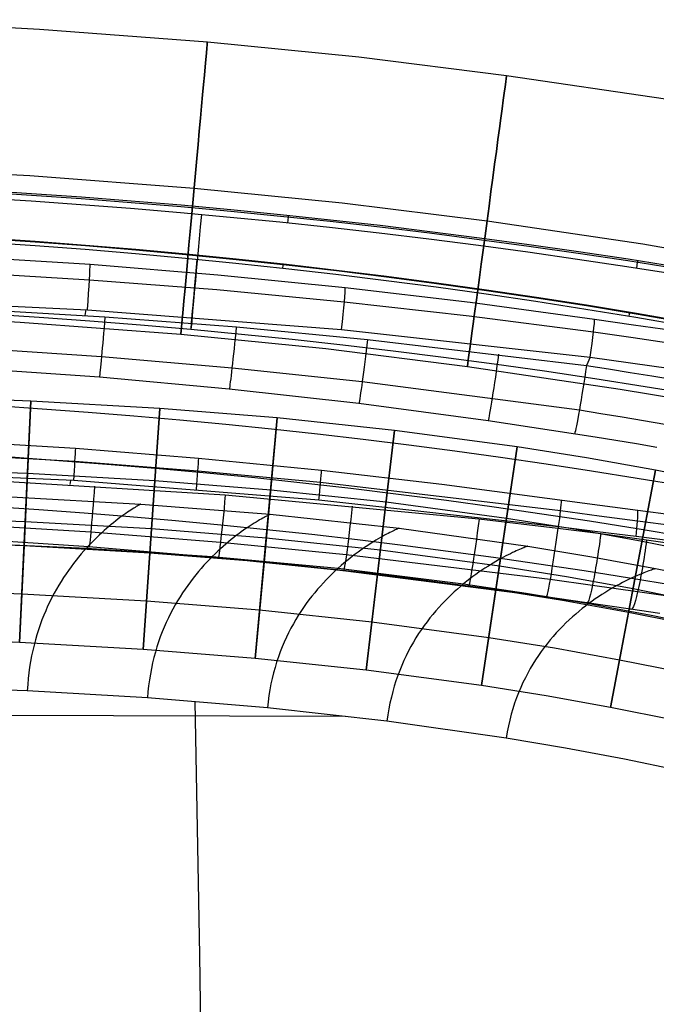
# Model space of a CAD drawing. Extents: x -310 to 431, y -269 to 264.
# Tile 38 of 64: x 51 to 117, y 128 to 230. Entities that reach past the tile are written whole.
import ezdxf

# ---------------------------------------------------------------- set-up
doc = ezdxf.new("R2010")
doc.units = 0
doc.layers.add('PREDEFINITO', color=7, linetype='CONTINUOUS')

msp = doc.modelspace()

# ---------------------------------------------------------------- linework, layer by layer
at = {"layer": 'PREDEFINITO'}
for p, q in [((35.65, 229.66, 684.48), (52.74, 228.68, 684.48)), ((52.74, 228.68, 684.48), (70.13, 227.37, 684.48)), ((70.13, 227.37, 684.48), (85.81, 225.81, 684.48)), ((85.81, 225.81, 684.48), (101.12, 223.88, 684.48)), ((101.12, 223.88, 684.48), (117.59, 221.46, 684.48)), ((35.01, 214.47, 699.68), (51.74, 213.51, 699.68)), ((35.01, 214.47, 669.28), (51.74, 213.51, 669.28)), ((51.74, 213.51, 699.68), (68.75, 212.23, 699.68)), ((51.74, 213.51, 669.28), (68.75, 212.23, 669.28)), ((68.75, 212.23, 699.68), (84.1, 210.71, 699.68)), ((68.75, 212.23, 669.28), (84.1, 210.71, 669.28)), ((84.1, 210.71, 699.68), (99.09, 208.82, 699.68)), ((84.1, 210.71, 669.28), (99.09, 208.82, 669.28)), ((99.09, 208.82, 699.68), (115.23, 206.44, 699.68)), ((99.09, 208.82, 669.28), (115.24, 206.44, 669.28)), ((115.23, 206.44, 699.68), (131.4, 203.69, 699.68)), ((115.24, 206.44, 669.28), (131.4, 203.69, 669.28)), ((57.98, 204.3, 748.64), (44.74, 205.14, 748.8)), ((71.21, 203.22, 748.44), (57.98, 204.3, 748.64)), ((44.68, 203.53, 751.81), (57.91, 202.73, 751.62)), ((84.41, 201.9, 748.18), (71.21, 203.22, 748.44)), ((57.91, 202.73, 751.62), (71.12, 201.71, 751.36)), ((97.33, 200.38, 747.88), (84.41, 201.9, 748.18)), ((31.33, 200.86, 753.19), (57.7, 199.63, 752.92)), ((71.12, 201.71, 751.36), (84.31, 200.45, 751.05)), ((84.31, 200.45, 751.05), (97.23, 199, 750.67)), ((110.22, 198.63, 747.52), (97.33, 200.38, 747.88)), ((34.37, 199.28, 684.48), (50.74, 198.35, 684.48)), ((45.88, 199.71, 753.09), (59.51, 198.9, 752.93)), ((57.55, 199.64, 752.92), (57.42, 199.04, 752.96)), ((57.7, 199.63, 752.92), (84.03, 197.57, 752.44)), ((59.51, 198.9, 752.93), (73.13, 197.84, 752.73)), ((97.23, 199, 750.67), (110.12, 197.33, 750.23)), ((50.74, 198.35, 684.48), (67.38, 197.09, 684.48)), ((73.13, 197.84, 752.73), (86.72, 196.55, 752.47)), ((114.26, 198.04, 747.32), (110.22, 198.63, 747.52)), ((118.28, 197.46, 746.99), (114.26, 198.04, 747.32)), ((67.38, 197.09, 684.48), (82.39, 195.61, 684.48)), ((84.03, 197.57, 752.44), (109.79, 194.72, 751.7)), ((110.12, 197.33, 750.23), (114.24, 196.74, 750.02)), ((86.72, 196.55, 752.47), (109.4, 193.84, 751.9)), ((114.24, 196.74, 750.02), (118.36, 196.14, 749.68)), ((45.63, 195.69, 751.71), (59.16, 194.78, 751.61)), ((59.16, 194.78, 751.61), (72.68, 193.62, 751.48)), ((82.39, 195.61, 684.48), (97.06, 193.75, 684.48)), ((109.79, 194.72, 751.7), (109.4, 193.84, 751.9)), ((109.79, 194.72, 751.7), (113.96, 194.14, 751.5)), ((97.06, 193.75, 684.48), (112.88, 191.42, 684.48)), ((109.4, 193.84, 751.9), (111.67, 193.5, 751.82)), ((113.96, 194.14, 751.5), (118.12, 193.55, 751.15)), ((58.94, 192.64, 747.85), (45.47, 193.59, 748)), ((72.68, 193.62, 751.48), (86.17, 192.2, 751.31)), ((111.67, 193.5, 751.82), (113.93, 193.14, 751.7)), ((113.93, 193.14, 751.7), (116.18, 192.77, 751.54)), ((116.18, 192.77, 751.54), (118.43, 192.39, 751.35)), ((72.39, 191.41, 747.66), (58.94, 192.64, 747.85)), ((86.17, 192.2, 751.31), (108.66, 189.25, 750.95)), ((51.84, 190.17, 393), (36.47, 190.72, 393)), ((51.84, 190.17, 440), (36.47, 190.72, 440)), ((51.84, 190.17, 416.5), (36.47, 190.72, 416.5)), ((85.81, 189.91, 747.42), (72.39, 191.41, 747.66)), ((112.88, 191.42, 684.48), (128.67, 188.74, 684.48)), ((50.68, 165.19, 393), (51.84, 190.17, 393)), ((51.84, 190.17, 440), (51.15, 175.18, 440)), ((65.2, 189.4, 393), (51.84, 190.17, 393)), ((65.2, 189.4, 440), (51.84, 190.17, 440)), ((65.2, 189.4, 416.5), (51.84, 190.17, 416.5)), ((51.84, 190.17, 393), (51.84, 190.17, 440)), ((99.2, 188.13, 747.14), (85.81, 189.91, 747.42)), ((63.49, 164.46, 393), (65.2, 189.4, 393)), ((65.2, 189.4, 440), (64.17, 174.43, 440)), ((77.37, 188.42, 393), (65.2, 189.4, 393)), ((77.37, 188.42, 440), (65.2, 189.4, 440)), ((77.37, 188.42, 416.5), (65.2, 189.4, 416.5)), ((65.2, 189.4, 393), (65.2, 189.4, 440)), ((108.66, 189.25, 750.95), (110.88, 188.9, 750.89)), ((110.88, 188.9, 750.89), (113.1, 188.54, 750.78)), ((75.08, 163.53, 393), (77.37, 188.42, 393)), ((77.37, 188.42, 440), (76, 173.48, 440)), ((89.52, 187.14, 393), (77.37, 188.42, 393)), ((89.52, 187.14, 440), (77.37, 188.42, 440)), ((89.52, 187.14, 416.5), (77.37, 188.42, 416.5)), ((77.37, 188.42, 393), (77.37, 188.42, 440)), ((110.31, 186.45, 746.86), (99.2, 188.13, 747.14)), ((113.1, 188.54, 750.78), (115.31, 188.17, 750.63)), ((115.31, 188.17, 750.63), (117.52, 187.79, 750.44)), ((86.58, 162.32, 393), (89.52, 187.14, 393)), ((89.52, 187.14, 440), (87.76, 172.25, 440)), ((102.23, 185.44, 393), (89.52, 187.14, 393)), ((102.23, 185.44, 440), (89.52, 187.14, 440)), ((102.23, 185.44, 416.5), (89.52, 187.14, 416.5)), ((89.52, 187.14, 393), (89.52, 187.14, 440)), ((43.71, 186.08, 628.21), (56.48, 185.28, 628.4)), ((112.44, 186.09, 746.75), (110.31, 186.45, 746.86)), ((114.57, 185.73, 746.6), (112.44, 186.09, 746.75)), ((116.69, 185.35, 746.41), (114.57, 185.73, 746.6)), ((56.41, 183.9, 626.84), (43.66, 184.66, 626.63)), ((56.48, 185.28, 628.4), (69.22, 184.26, 628.65)), ((98.53, 160.72, 393), (102.23, 185.44, 393)), ((102.23, 185.44, 440), (100.01, 170.61, 440)), ((109.4, 184.3, 393), (102.23, 185.44, 393)), ((109.4, 184.3, 440), (102.23, 185.44, 440)), ((109.4, 184.3, 416.5), (102.23, 185.44, 416.5)), ((102.23, 185.44, 393), (102.23, 185.44, 440)), ((69.14, 182.93, 627.12), (56.41, 183.9, 626.84)), ((69.22, 184.26, 628.65), (81.95, 183.01, 628.96)), ((116.55, 183.01, 393), (109.4, 184.3, 393)), ((116.55, 183.01, 440), (109.4, 184.3, 440)), ((116.55, 183.01, 416.5), (109.4, 184.3, 416.5)), ((56.28, 181.93, 626.19), (30.83, 183.13, 625.86)), ((51.49, 182.67, 440), (36.28, 183.22, 440)), ((64.69, 181.92, 440), (51.49, 182.67, 440)), ((81.85, 181.74, 627.46), (69.14, 182.93, 627.12)), ((81.95, 183.01, 628.96), (94.4, 181.58, 629.31)), ((111.89, 158.45, 393), (116.55, 183.01, 393)), ((116.55, 183.01, 440), (113.75, 168.28, 440)), ((123.67, 181.58, 393), (116.55, 183.01, 393)), ((123.67, 181.58, 440), (116.55, 183.01, 440)), ((123.67, 181.58, 416.5), (116.55, 183.01, 416.5)), ((116.55, 183.01, 393), (116.55, 183.01, 440)), ((71.98, 180.42, 626.48), (44.88, 182.1, 626)), ((55.96, 181.95, 626.18), (55.87, 181.52, 626.16)), ((81.68, 179.92, 626.76), (56.28, 181.93, 626.19)), ((76.69, 180.95, 440), (64.69, 181.92, 440)), ((106.71, 178.79, 628.33), (81.85, 181.74, 627.46)), ((94.4, 181.58, 629.31), (110.77, 179.38, 629.92)), ((88.64, 179.7, 440), (76.69, 180.95, 440)), ((49.8, 180.25, 440.43), (63.23, 179.51, 440.43)), ((63.1, 179.44, 442.89), (63.03, 179.4, 443.47)), ((63.16, 179.47, 442.29), (63.1, 179.44, 442.89)), ((63.2, 179.49, 441.68), (63.16, 179.47, 442.29)), ((63.22, 179.51, 441.06), (63.2, 179.49, 441.68)), ((63.23, 179.51, 440.43), (63.22, 179.51, 441.06)), ((63.23, 179.51, 440.43), (76.63, 178.45, 440.43)), ((98.26, 177.94, 627.24), (71.98, 180.42, 626.48)), ((106.51, 177.16, 627.58), (81.68, 179.92, 626.76)), ((101.12, 178.02, 440), (88.64, 179.7, 440)), ((61.48, 178.4, 449.09), (61.28, 178.26, 449.54)), ((61.68, 178.54, 448.64), (61.48, 178.4, 449.09)), ((61.86, 178.67, 448.17), (61.68, 178.54, 448.64)), ((62.03, 178.78, 447.69), (61.86, 178.67, 448.17)), ((62.2, 178.89, 447.21), (62.03, 178.78, 447.69)), ((62.35, 178.99, 446.71), (62.2, 178.89, 447.21)), ((62.5, 179.08, 446.2), (62.35, 178.99, 446.71)), ((62.63, 179.16, 445.68), (62.5, 179.08, 446.2)), ((62.75, 179.24, 445.14), (62.63, 179.16, 445.68)), ((62.86, 179.3, 444.6), (62.75, 179.24, 445.14)), ((62.95, 179.36, 444.04), (62.86, 179.3, 444.6)), ((63.03, 179.4, 443.47), (62.95, 179.36, 444.04)), ((76.56, 178.41, 442.3), (76.5, 178.38, 442.9)), ((76.6, 178.43, 441.69), (76.56, 178.41, 442.3)), ((76.62, 178.44, 441.07), (76.6, 178.43, 441.69)), ((76.63, 178.45, 440.43), (76.62, 178.44, 441.07)), ((76.63, 178.45, 440.43), (90, 177.01, 440.43)), ((110.7, 178.25, 628.54), (106.71, 178.79, 628.33)), ((110.77, 179.38, 629.92), (114.71, 178.86, 630.21)), ((114.71, 178.86, 630.21), (118.42, 178.39, 630.58)), ((51.26, 177.68, 393), (36.15, 178.22, 393)), ((58.05, 176.59, 628.15), (44.6, 177.42, 628.01)), ((64.34, 176.93, 393), (51.26, 177.68, 393)), ((60.17, 177.39, 451.6), (59.93, 177.19, 451.99)), ((60.4, 177.58, 451.21), (60.17, 177.39, 451.6)), ((60.63, 177.77, 450.81), (60.4, 177.58, 451.21)), ((60.86, 177.94, 450.39), (60.63, 177.77, 450.81)), ((61.07, 178.1, 449.97), (60.86, 177.94, 450.39)), ((61.28, 178.26, 449.54), (61.07, 178.1, 449.97)), ((74.78, 177.4, 449.12), (74.57, 177.26, 449.57)), ((74.98, 177.53, 448.67), (74.78, 177.4, 449.12)), ((75.18, 177.65, 448.2), (74.98, 177.53, 448.67)), ((75.37, 177.76, 447.72), (75.18, 177.65, 448.2)), ((75.54, 177.86, 447.24), (75.37, 177.76, 447.72)), ((75.7, 177.96, 446.73), (75.54, 177.86, 447.24)), ((75.86, 178.05, 446.22), (75.7, 177.96, 446.73)), ((76, 178.12, 445.7), (75.86, 178.05, 446.22)), ((76.12, 178.19, 445.16), (76, 178.12, 445.7)), ((76.24, 178.25, 444.62), (76.12, 178.19, 445.16)), ((76.34, 178.3, 444.06), (76.24, 178.25, 444.62)), ((76.43, 178.35, 443.48), (76.34, 178.3, 444.06)), ((76.5, 178.38, 442.9), (76.43, 178.35, 443.48)), ((106.43, 176.99, 627.54), (98.26, 177.94, 627.24)), ((108.15, 176.9, 440), (101.12, 178.02, 440)), ((114.68, 177.73, 628.84), (110.7, 178.25, 628.54)), ((118.44, 177.27, 629.22), (114.68, 177.73, 628.84)), ((71.48, 175.52, 628.33), (58.05, 176.59, 628.15)), ((59.18, 176.53, 453.08), (58.92, 176.29, 453.43)), ((59.43, 176.76, 452.73), (59.18, 176.53, 453.08)), ((59.68, 176.98, 452.36), (59.43, 176.76, 452.73)), ((59.93, 177.19, 451.99), (59.68, 176.98, 452.36)), ((76.23, 175.97, 393), (64.34, 176.93, 393)), ((73.38, 176.43, 451.64), (73.12, 176.24, 452.02)), ((73.63, 176.62, 451.25), (73.38, 176.43, 451.64)), ((73.88, 176.79, 450.84), (73.63, 176.62, 451.25)), ((74.11, 176.96, 450.43), (73.88, 176.79, 450.84)), ((74.34, 177.11, 450), (74.11, 176.96, 450.43)), ((74.57, 177.26, 449.57), (74.34, 177.11, 450)), ((88.67, 176.38, 447.75), (88.47, 176.27, 448.23)), ((88.85, 176.47, 447.26), (88.67, 176.38, 447.75)), ((89.02, 176.56, 446.76), (88.85, 176.47, 447.26)), ((89.19, 176.64, 446.25), (89.02, 176.56, 446.76)), ((89.33, 176.71, 445.72), (89.19, 176.64, 446.25)), ((89.47, 176.78, 445.18), (89.33, 176.71, 445.72)), ((89.59, 176.83, 444.63), (89.47, 176.78, 445.18)), ((89.69, 176.88, 444.07), (89.59, 176.83, 444.63)), ((89.79, 176.92, 443.5), (89.69, 176.88, 444.07)), ((89.86, 176.96, 442.91), (89.79, 176.92, 443.5)), ((89.92, 176.98, 442.31), (89.86, 176.96, 442.91)), ((89.97, 177, 441.7), (89.92, 176.98, 442.31)), ((89.99, 177.01, 441.07), (89.97, 177, 441.7)), ((90, 177.01, 440.43), (89.99, 177.01, 441.07)), ((90, 177.01, 440.43), (103.32, 175.16, 440.43)), ((106.51, 177.16, 627.58), (106.43, 176.99, 627.54)), ((110.87, 176.41, 627.76), (106.43, 176.99, 627.54)), ((110.53, 176.64, 627.78), (106.51, 177.16, 627.58)), ((115.15, 175.64, 440), (108.15, 176.9, 440)), ((114.54, 176.14, 628.08), (110.53, 176.64, 627.78)), ((115.61, 175.76, 628.13), (110.87, 176.41, 627.76)), ((51.15, 175.18, 440), (36.08, 175.72, 440)), ((51.15, 175.18, 430), (36.08, 175.72, 430)), ((51.15, 175.18, 435), (36.08, 175.72, 435)), ((44.46, 175.98, 632.9), (57.85, 175.1, 633.1)), ((44.56, 175.53, 455), (57.59, 174.95, 455.03)), ((58.13, 175.51, 454.42), (57.86, 175.23, 454.73)), ((58.39, 175.78, 454.1), (58.13, 175.51, 454.42)), ((58.66, 176.04, 453.77), (58.39, 175.78, 454.1)), ((58.92, 176.29, 453.43), (58.66, 176.04, 453.77)), ((84.51, 174.25, 628.56), (71.48, 175.52, 628.33)), ((72.05, 175.37, 453.47), (71.77, 175.13, 453.81)), ((72.32, 175.61, 453.12), (72.05, 175.37, 453.47)), ((72.59, 175.83, 452.76), (72.32, 175.61, 453.12)), ((72.86, 176.04, 452.4), (72.59, 175.83, 452.76)), ((73.12, 176.24, 452.02), (72.86, 176.04, 452.4)), ((88.05, 174.73, 393), (76.23, 175.97, 393)), ((87.1, 175.46, 450.88), (86.84, 175.3, 451.28)), ((87.35, 175.62, 450.46), (87.1, 175.46, 450.88)), ((87.59, 175.77, 450.04), (87.35, 175.62, 450.46)), ((87.82, 175.91, 449.6), (87.59, 175.77, 450.04)), ((88.05, 176.04, 449.16), (87.82, 175.91, 449.6)), ((88.27, 176.16, 448.7), (88.05, 176.04, 449.16)), ((88.47, 176.27, 448.23), (88.27, 176.16, 448.7)), ((118.33, 175.68, 628.46), (114.54, 176.14, 628.08)), ((122.12, 174.25, 440), (115.15, 175.64, 440)), ((118.77, 175.31, 628.44), (115.61, 175.76, 628.13)), ((51.15, 175.18, 430), (50.68, 165.19, 430)), ((64.17, 174.43, 440), (51.15, 175.18, 440)), ((64.17, 174.43, 430), (51.15, 175.18, 430)), ((64.17, 174.43, 435), (51.15, 175.18, 435)), ((51.15, 175.18, 440), (51.15, 175.18, 430)), ((57.06, 174.34, 455.62), (56.79, 174.02, 455.9)), ((57.33, 174.65, 455.33), (57.06, 174.34, 455.62)), ((57.59, 174.95, 455.03), (57.33, 174.65, 455.33)), ((57.86, 175.23, 454.73), (57.59, 174.95, 455.03)), ((57.59, 174.95, 455.03), (70.63, 174.07, 455.07)), ((57.85, 175.1, 633.1), (71.23, 173.97, 633.36)), ((64.17, 174.43, 430), (63.49, 164.46, 430)), ((76, 173.48, 440), (64.17, 174.43, 440)), ((76, 173.48, 430), (64.17, 174.43, 430)), ((76, 173.48, 435), (64.17, 174.43, 435)), ((64.17, 174.43, 440), (64.17, 174.43, 430)), ((70.92, 174.35, 454.77), (70.63, 174.07, 455.07)), ((71.2, 174.62, 454.45), (70.92, 174.35, 454.77)), ((71.49, 174.88, 454.13), (71.2, 174.62, 454.45)), ((71.77, 175.13, 453.81), (71.49, 174.88, 454.13)), ((85.45, 174.33, 453.16), (85.16, 174.11, 453.5)), ((85.74, 174.54, 452.8), (85.45, 174.33, 453.16)), ((86.02, 174.75, 452.44), (85.74, 174.54, 452.8)), ((86.3, 174.94, 452.06), (86.02, 174.75, 452.44)), ((86.57, 175.12, 451.68), (86.3, 174.94, 452.06)), ((86.84, 175.3, 451.28), (86.57, 175.12, 451.68)), ((100.38, 173.08, 393), (88.05, 174.73, 393)), ((101.51, 174.37, 448.73), (101.28, 174.26, 449.18)), ((101.72, 174.48, 448.26), (101.51, 174.37, 448.73)), ((101.93, 174.57, 447.78), (101.72, 174.48, 448.26)), ((102.12, 174.66, 447.28), (101.93, 174.57, 447.78)), ((102.3, 174.74, 446.78), (102.12, 174.66, 447.28)), ((102.47, 174.82, 446.26), (102.3, 174.74, 446.78)), ((102.62, 174.88, 445.74), (102.47, 174.82, 446.26)), ((102.76, 174.94, 445.2), (102.62, 174.88, 445.74)), ((102.89, 174.99, 444.65), (102.76, 174.94, 445.2)), ((103, 175.04, 444.08), (102.89, 174.99, 444.65)), ((103.1, 175.07, 443.51), (103, 175.04, 444.08)), ((103.17, 175.1, 442.92), (103.1, 175.07, 443.51)), ((103.24, 175.13, 442.32), (103.17, 175.1, 442.92)), ((103.28, 175.14, 441.7), (103.24, 175.13, 442.32)), ((103.31, 175.15, 441.07), (103.28, 175.14, 441.7)), ((103.32, 175.16, 440.43), (103.31, 175.15, 441.07)), ((103.32, 175.16, 440.43), (109.95, 174.05, 440.43)), ((56.26, 173.35, 456.44), (56, 173, 456.7)), ((56.52, 173.69, 456.17), (56.26, 173.35, 456.44)), ((56.79, 174.02, 455.9), (56.52, 173.69, 456.17)), ((70.06, 173.48, 455.65), (69.77, 173.17, 455.93)), ((70.35, 173.78, 455.37), (70.06, 173.48, 455.65)), ((70.63, 174.07, 455.07), (70.35, 173.78, 455.37)), ((70.63, 174.07, 455.07), (83.66, 172.86, 455.11)), ((71.23, 173.97, 633.36), (84.2, 172.63, 633.67)), ((76, 173.48, 430), (75.08, 163.53, 430)), ((87.76, 172.25, 440), (76, 173.48, 440)), ((87.76, 172.25, 430), (76, 173.48, 430)), ((87.76, 172.25, 435), (76, 173.48, 435)), ((76, 173.48, 440), (76, 173.48, 430)), ((84.27, 173.39, 454.49), (83.97, 173.13, 454.8)), ((84.57, 173.64, 454.17), (84.27, 173.39, 454.49)), ((105.62, 171.71, 629.06), (84.51, 174.25, 628.56)), ((84.87, 173.88, 453.84), (84.57, 173.64, 454.17)), ((85.16, 174.11, 453.5), (84.87, 173.88, 453.84)), ((99.73, 173.4, 451.71), (99.45, 173.23, 452.09)), ((100.01, 173.57, 451.31), (99.73, 173.4, 451.71)), ((100.28, 173.72, 450.91), (100.01, 173.57, 451.31)), ((100.55, 173.87, 450.49), (100.28, 173.72, 450.91)), ((100.8, 174.01, 450.07), (100.55, 173.87, 450.49)), ((101.05, 174.14, 449.63), (100.8, 174.01, 450.07)), ((101.28, 174.26, 449.18), (101.05, 174.14, 449.63)), ((109.95, 174.05, 440.43), (116.56, 172.83, 440.43)), ((55.74, 172.64, 456.95), (55.48, 172.27, 457.19)), ((56, 173, 456.7), (55.74, 172.64, 456.95)), ((69.2, 172.52, 456.47), (68.92, 172.18, 456.73)), ((69.49, 172.85, 456.21), (69.2, 172.52, 456.47)), ((69.77, 173.17, 455.93), (69.49, 172.85, 456.21)), ((83.05, 172.29, 455.69), (82.74, 171.99, 455.97)), ((83.36, 172.58, 455.4), (83.05, 172.29, 455.69)), ((83.66, 172.86, 455.11), (83.36, 172.58, 455.4)), ((83.97, 173.13, 454.8), (83.66, 172.86, 455.11)), ((83.66, 172.86, 455.11), (96.67, 171.25, 455.14)), ((84.2, 172.63, 633.67), (105.19, 169.94, 634.31)), ((98.25, 172.45, 453.54), (97.94, 172.23, 453.88)), ((98.56, 172.66, 453.19), (98.25, 172.45, 453.54)), ((98.86, 172.86, 452.84), (98.56, 172.66, 453.19)), ((99.16, 173.05, 452.47), (98.86, 172.86, 452.84)), ((99.45, 173.23, 452.09), (99.16, 173.05, 452.47)), ((107.32, 171.97, 393), (100.38, 173.08, 393)), ((115.12, 172.3, 447.79), (114.91, 172.22, 448.28)), ((115.32, 172.38, 447.3), (115.12, 172.3, 447.79)), ((115.51, 172.46, 446.8), (115.32, 172.38, 447.3)), ((115.68, 172.52, 446.28), (115.51, 172.46, 446.8)), ((115.84, 172.58, 445.75), (115.68, 172.52, 446.28)), ((115.99, 172.64, 445.21), (115.84, 172.58, 445.75)), ((116.12, 172.68, 444.66), (115.99, 172.64, 445.21)), ((116.23, 172.72, 444.09), (116.12, 172.68, 444.66)), ((116.33, 172.75, 443.51), (116.23, 172.72, 444.09)), ((116.41, 172.78, 442.92), (116.33, 172.75, 443.51)), ((116.48, 172.8, 442.32), (116.41, 172.78, 442.92)), ((116.52, 172.81, 441.7), (116.48, 172.8, 442.32)), ((116.55, 172.82, 441.07), (116.52, 172.81, 441.7)), ((116.56, 172.83, 440.43), (116.55, 172.82, 441.07)), ((116.56, 172.83, 440.43), (123.15, 171.47, 440.43)), ((54.97, 171.5, 457.66), (54.73, 171.1, 457.89)), ((55.22, 171.89, 457.43), (54.97, 171.5, 457.66)), ((55.48, 172.27, 457.19), (55.22, 171.89, 457.43)), ((68.36, 171.46, 457.22), (68.09, 171.09, 457.46)), ((68.64, 171.83, 456.98), (68.36, 171.46, 457.22)), ((68.92, 172.18, 456.73), (68.64, 171.83, 456.98)), ((82.14, 171.35, 456.5), (81.83, 171.02, 456.76)), ((82.44, 171.67, 456.24), (82.14, 171.35, 456.5)), ((82.74, 171.99, 455.97), (82.44, 171.67, 456.24)), ((87.76, 172.25, 430), (86.58, 162.32, 430)), ((100.01, 170.61, 440), (87.76, 172.25, 440)), ((100.01, 170.61, 430), (87.76, 172.25, 430)), ((100.01, 170.61, 435), (87.76, 172.25, 435)), ((87.76, 172.25, 440), (87.76, 172.25, 430)), ((96.99, 171.51, 454.84), (96.67, 171.25, 455.14)), ((97.31, 171.76, 454.53), (96.99, 171.51, 454.84)), ((97.63, 172, 454.21), (97.31, 171.76, 454.53)), ((97.94, 172.23, 453.88), (97.63, 172, 454.21)), ((110.01, 171.09, 629.25), (105.62, 171.71, 629.06)), ((114.22, 170.73, 393), (107.32, 171.97, 393)), ((113.13, 171.38, 451.34), (112.84, 171.23, 451.74)), ((113.41, 171.52, 450.94), (113.13, 171.38, 451.34)), ((113.68, 171.66, 450.52), (113.41, 171.52, 450.94)), ((113.95, 171.79, 450.09), (113.68, 171.66, 450.52)), ((114.2, 171.91, 449.65), (113.95, 171.79, 450.09)), ((114.45, 172.02, 449.21), (114.2, 171.91, 449.65)), ((114.68, 172.12, 448.75), (114.45, 172.02, 449.21)), ((114.91, 172.22, 448.28), (114.68, 172.12, 448.75)), ((50.91, 170.19, 430), (35.96, 170.72, 430)), ((54.25, 170.27, 458.32), (54.02, 169.83, 458.53)), ((54.49, 170.69, 458.11), (54.25, 170.27, 458.32)), ((54.73, 171.1, 457.89), (54.49, 170.69, 458.11)), ((67.55, 170.31, 457.91), (67.29, 169.91, 458.13)), ((67.82, 170.71, 457.69), (67.55, 170.31, 457.91)), ((68.09, 171.09, 457.46), (67.82, 170.71, 457.69)), ((81.24, 170.33, 457.25), (80.94, 169.96, 457.49)), ((81.53, 170.68, 457.01), (81.24, 170.33, 457.25)), ((81.83, 171.02, 456.76), (81.53, 170.68, 457.01)), ((95.7, 170.41, 456), (95.38, 170.12, 456.27)), ((96.02, 170.7, 455.72), (95.7, 170.41, 456)), ((96.35, 170.98, 455.43), (96.02, 170.7, 455.72)), ((96.67, 171.25, 455.14), (96.35, 170.98, 455.43)), ((96.67, 171.25, 455.14), (103.16, 170.29, 455.16)), ((100.01, 170.61, 430), (98.53, 160.72, 430)), ((106.9, 169.51, 440), (100.01, 170.61, 440)), ((106.9, 169.51, 430), (100.01, 170.61, 430)), ((106.9, 169.51, 435), (100.01, 170.61, 435)), ((100.01, 170.61, 440), (100.01, 170.61, 430)), ((103.16, 170.29, 455.16), (109.63, 169.2, 455.17)), ((114.69, 170.42, 629.58), (110.01, 171.09, 629.25)), ((111.29, 170.33, 453.57), (110.97, 170.13, 453.91)), ((111.61, 170.53, 453.22), (111.29, 170.33, 453.57)), ((111.93, 170.72, 452.87), (111.61, 170.53, 453.22)), ((112.24, 170.9, 452.5), (111.93, 170.72, 452.87)), ((112.54, 171.07, 452.12), (112.24, 170.9, 452.5)), ((112.84, 171.23, 451.74), (112.54, 171.07, 452.12)), ((121.08, 169.35, 393), (114.22, 170.73, 393)), ((117.81, 169.97, 629.88), (114.69, 170.42, 629.58)), ((63.83, 169.45, 430), (50.91, 170.19, 430)), ((53.8, 169.39, 458.73), (53.58, 168.94, 458.92)), ((54.02, 169.83, 458.53), (53.8, 169.39, 458.73)), ((75.54, 168.51, 430), (63.83, 169.45, 430)), ((67.04, 169.49, 458.34), (66.79, 169.07, 458.54)), ((67.29, 169.91, 458.13), (67.04, 169.49, 458.34)), ((80.65, 169.59, 457.71), (80.37, 169.2, 457.94)), ((80.94, 169.96, 457.49), (80.65, 169.59, 457.71)), ((94.74, 169.48, 456.79), (94.42, 169.15, 457.04)), ((95.06, 169.81, 456.53), (94.74, 169.48, 456.79)), ((95.38, 170.12, 456.27), (95.06, 169.81, 456.53)), ((105.19, 169.94, 634.31), (109.43, 169.33, 634.51)), ((113.75, 168.28, 440), (106.9, 169.51, 440)), ((113.75, 168.28, 430), (106.9, 169.51, 430)), ((113.75, 168.28, 435), (106.9, 169.51, 435)), ((109.43, 169.33, 634.51), (113.96, 168.67, 634.86)), ((109.97, 169.45, 454.87), (109.63, 169.2, 455.17)), ((110.3, 169.69, 454.56), (109.97, 169.45, 454.87)), ((110.64, 169.91, 454.24), (110.3, 169.69, 454.56)), ((110.97, 170.13, 453.91), (110.64, 169.91, 454.24)), ((53.38, 168.47, 459.11), (53.18, 168, 459.3)), ((53.58, 168.94, 458.92), (53.38, 168.47, 459.11)), ((66.54, 168.63, 458.74), (66.31, 168.18, 458.94)), ((66.79, 169.07, 458.54), (66.54, 168.63, 458.74)), ((87.17, 167.28, 430), (75.54, 168.51, 430)), ((79.81, 168.4, 458.36), (79.54, 167.98, 458.56)), ((80.09, 168.8, 458.15), (79.81, 168.4, 458.36)), ((80.37, 169.2, 457.94), (80.09, 168.8, 458.15)), ((93.79, 168.46, 457.51), (93.48, 168.09, 457.74)), ((94.1, 168.81, 457.28), (93.79, 168.46, 457.51)), ((94.42, 169.15, 457.04), (94.1, 168.81, 457.28)), ((108.62, 168.41, 456.03), (108.28, 168.12, 456.3)), ((108.96, 168.68, 455.75), (108.62, 168.41, 456.03)), ((109.3, 168.95, 455.47), (108.96, 168.68, 455.75)), ((109.63, 169.2, 455.17), (109.3, 168.95, 455.47)), ((109.63, 169.2, 455.17), (116.09, 168, 455.18)), ((113.75, 168.28, 430), (111.89, 158.45, 430)), ((120.56, 166.91, 440), (113.75, 168.28, 440)), ((120.56, 166.91, 430), (113.75, 168.28, 430)), ((120.56, 166.91, 435), (113.75, 168.28, 435)), ((113.75, 168.28, 440), (113.75, 168.28, 430)), ((113.96, 168.67, 634.86), (116.98, 168.22, 635.16)), ((52.98, 167.51, 459.48), (52.8, 167.01, 459.65)), ((53.18, 168, 459.3), (52.98, 167.51, 459.48)), ((65.86, 167.25, 459.31), (65.65, 166.77, 459.48)), ((66.08, 167.72, 459.12), (65.86, 167.25, 459.31)), ((66.31, 168.18, 458.94), (66.08, 167.72, 459.12)), ((79.28, 167.55, 458.76), (79.03, 167.1, 458.95)), ((79.54, 167.98, 458.56), (79.28, 167.55, 458.76)), ((99.27, 165.66, 430), (87.17, 167.28, 430)), ((92.88, 167.33, 458.17), (92.58, 166.93, 458.38)), ((93.18, 167.72, 457.96), (92.88, 167.33, 458.17)), ((93.48, 168.09, 457.74), (93.18, 167.72, 457.96)), ((107.26, 167.2, 457.06), (106.93, 166.87, 457.3)), ((107.6, 167.52, 456.82), (107.26, 167.2, 457.06)), ((107.94, 167.82, 456.56), (107.6, 167.52, 456.82)), ((108.28, 168.12, 456.3), (107.94, 167.82, 456.56)), ((116.09, 168, 455.18), (122.53, 166.66, 455.2)), ((52.63, 166.5, 459.82), (52.46, 165.98, 459.99)), ((52.8, 167.01, 459.65), (52.63, 166.5, 459.82)), ((65.45, 166.27, 459.66), (65.25, 165.77, 459.82)), ((65.65, 166.77, 459.48), (65.45, 166.27, 459.66)), ((78.54, 166.19, 459.32), (78.31, 165.71, 459.49)), ((78.78, 166.65, 459.14), (78.54, 166.19, 459.32)), ((79.03, 167.1, 458.95), (78.78, 166.65, 459.14)), ((92.29, 166.52, 458.58), (92.01, 166.1, 458.77)), ((92.58, 166.93, 458.38), (92.29, 166.52, 458.58)), ((106.27, 166.18, 457.76), (105.95, 165.81, 457.98)), ((106.6, 166.53, 457.54), (106.27, 166.18, 457.76)), ((106.93, 166.87, 457.3), (106.6, 166.53, 457.54)), ((50.68, 165.19, 393), (35.83, 165.72, 393)), ((50.68, 165.19, 411.5), (35.83, 165.72, 411.5)), ((63.49, 164.46, 430), (50.68, 165.19, 430)), ((63.49, 164.46, 393), (50.68, 165.19, 393)), ((63.49, 164.46, 411.5), (50.68, 165.19, 411.5)), ((50.68, 165.19, 430), (50.68, 165.19, 393)), ((52.31, 165.45, 460.15), (52.17, 164.91, 460.31)), ((52.46, 165.98, 459.99), (52.31, 165.45, 460.15)), ((65.07, 165.25, 459.99), (64.9, 164.72, 460.14)), ((65.25, 165.77, 459.82), (65.07, 165.25, 459.99)), ((78.09, 165.22, 459.66), (77.87, 164.72, 459.82)), ((78.31, 165.71, 459.49), (78.09, 165.22, 459.66)), ((91.47, 165.22, 459.15), (91.21, 164.76, 459.32)), ((91.73, 165.67, 458.96), (91.47, 165.22, 459.15)), ((92.01, 166.1, 458.77), (91.73, 165.67, 458.96)), ((106.07, 164.58, 430), (99.27, 165.66, 430)), ((105.63, 165.44, 458.19), (105.31, 165.05, 458.4)), ((105.95, 165.81, 457.98), (105.63, 165.44, 458.19)), ((52.03, 164.36, 460.46), (51.91, 163.8, 460.61)), ((52.17, 164.91, 460.31), (52.03, 164.36, 460.46)), ((75.08, 163.53, 430), (63.49, 164.46, 430)), ((75.08, 163.53, 393), (63.49, 164.46, 393)), ((75.08, 163.53, 411.5), (63.49, 164.46, 411.5)), ((63.49, 164.46, 430), (63.49, 164.46, 393)), ((64.74, 164.18, 460.3), (64.59, 163.63, 460.45)), ((64.9, 164.72, 460.14), (64.74, 164.18, 460.3)), ((77.67, 164.21, 459.98), (77.48, 163.68, 460.14)), ((77.87, 164.72, 459.82), (77.67, 164.21, 459.98)), ((90.96, 164.3, 459.5), (90.71, 163.81, 459.66)), ((91.21, 164.76, 459.32), (90.96, 164.3, 459.5)), ((104.7, 164.24, 458.79), (104.41, 163.82, 458.98)), ((105.01, 164.65, 458.6), (104.7, 164.24, 458.79)), ((105.31, 165.05, 458.4), (105.01, 164.65, 458.6)), ((112.82, 163.36, 430), (106.07, 164.58, 430)), ((51.81, 163.22, 460.75), (51.71, 162.63, 460.89)), ((51.91, 163.8, 460.61), (51.81, 163.22, 460.75)), ((64.59, 163.63, 460.45), (64.45, 163.07, 460.59)), ((86.58, 162.32, 430), (75.08, 163.53, 430)), ((86.58, 162.32, 393), (75.08, 163.53, 393)), ((86.58, 162.32, 411.5), (75.08, 163.53, 411.5)), ((75.08, 163.53, 430), (75.08, 163.53, 393)), ((77.3, 163.15, 460.29), (77.13, 162.6, 460.44)), ((77.48, 163.68, 460.14), (77.3, 163.15, 460.29)), ((90.48, 163.32, 459.82), (90.26, 162.81, 459.98)), ((90.71, 163.81, 459.66), (90.48, 163.32, 459.82)), ((104.12, 163.38, 459.16), (103.84, 162.93, 459.33)), ((104.41, 163.82, 458.98), (104.12, 163.38, 459.16)), ((119.53, 162.02, 430), (112.82, 163.36, 430)), ((51.71, 162.63, 460.89), (51.63, 162.04, 461.03)), ((64.33, 162.49, 460.74), (64.22, 161.91, 460.87)), ((64.45, 163.07, 460.59), (64.33, 162.49, 460.74)), ((77.13, 162.6, 460.44), (76.98, 162.04, 460.58)), ((98.53, 160.72, 430), (86.58, 162.32, 430)), ((98.53, 160.72, 393), (86.58, 162.32, 393)), ((98.53, 160.72, 411.5), (86.58, 162.32, 411.5)), ((86.58, 162.32, 430), (86.58, 162.32, 393)), ((90.05, 162.29, 460.13), (89.85, 161.76, 460.28)), ((90.26, 162.81, 459.98), (90.05, 162.29, 460.13)), ((103.57, 162.47, 459.5), (103.31, 162, 459.67)), ((103.84, 162.93, 459.33), (103.57, 162.47, 459.5)), ((51.56, 161.43, 461.17), (51.51, 160.81, 461.3)), ((51.63, 162.04, 461.03), (51.56, 161.43, 461.17)), ((64.12, 161.31, 461.01), (64.04, 160.7, 461.14)), ((64.22, 161.91, 460.87), (64.12, 161.31, 461.01)), ((76.84, 161.46, 460.72), (76.71, 160.88, 460.85)), ((76.98, 162.04, 460.58), (76.84, 161.46, 460.72)), ((89.66, 161.22, 460.42), (89.49, 160.66, 460.56)), ((89.85, 161.76, 460.28), (89.66, 161.22, 460.42)), ((103.06, 161.52, 459.83), (102.81, 161.02, 459.98)), ((103.31, 162, 459.67), (103.06, 161.52, 459.83)), ((51.47, 160.17, 461.43), (26.55, 160.94, 461.48)), ((51.47, 160.17, 461.43), (26.55, 160.94, 461.48)), ((51.51, 160.81, 461.3), (51.47, 160.17, 461.43)), ((63.92, 159.44, 461.39), (51.47, 160.17, 461.43)), ((63.92, 159.44, 461.39), (51.47, 160.17, 461.43)), ((63.97, 160.07, 461.27), (63.92, 159.44, 461.39)), ((64.04, 160.7, 461.14), (63.97, 160.07, 461.27)), ((76.59, 160.28, 460.98), (76.49, 159.67, 461.11)), ((76.71, 160.88, 460.85), (76.59, 160.28, 460.98)), ((89.32, 160.09, 460.7), (89.18, 159.51, 460.83)), ((89.49, 160.66, 460.56), (89.32, 160.09, 460.7)), ((105.23, 159.65, 430), (98.53, 160.72, 430)), ((105.23, 159.65, 393), (98.53, 160.72, 393)), ((105.23, 159.65, 411.5), (98.53, 160.72, 411.5)), ((98.53, 160.72, 430), (98.53, 160.72, 393)), ((102.58, 160.5, 460.13), (102.36, 159.98, 460.27)), ((102.81, 161.02, 459.98), (102.58, 160.5, 460.13)), ((76.34, 158.41, 461.35), (63.92, 159.44, 461.39)), ((76.34, 158.41, 461.35), (63.92, 159.44, 461.39)), ((69.34, 132.81, 465.96), (68.86, 159.07, 461.38)), ((76.41, 159.04, 461.23), (76.34, 158.41, 461.35)), ((76.49, 159.67, 461.11), (76.41, 159.04, 461.23)), ((89.18, 159.51, 460.83), (89.04, 158.91, 460.95)), ((102.15, 159.44, 460.41), (101.95, 158.89, 460.55)), ((102.36, 159.98, 460.27), (102.15, 159.44, 460.41)), ((111.89, 158.45, 430), (105.23, 159.65, 430)), ((111.89, 158.45, 393), (105.23, 159.65, 393)), ((111.89, 158.45, 411.5), (105.23, 159.65, 411.5)), ((88.73, 157.04, 461.31), (76.34, 158.41, 461.35)), ((88.73, 157.04, 461.31), (76.34, 158.41, 461.35)), ((88.92, 158.3, 461.08), (88.82, 157.67, 461.2)), ((89.04, 158.91, 460.95), (88.92, 158.3, 461.08)), ((101.77, 158.32, 460.68), (101.6, 157.74, 460.8)), ((101.95, 158.89, 460.55), (101.77, 158.32, 460.68)), ((118.49, 157.13, 430), (111.89, 158.45, 430)), ((118.49, 157.13, 393), (111.89, 158.45, 393)), ((118.49, 157.13, 411.5), (111.89, 158.45, 411.5)), ((111.89, 158.45, 430), (111.89, 158.45, 393)), ((5.71, 157.79, 462.2), (84.44, 157.55, 461.33)), ((88.82, 157.67, 461.2), (88.73, 157.04, 461.31)), ((101.07, 155.28, 461.27), (88.73, 157.04, 461.31)), ((101.07, 155.28, 461.27), (88.73, 157.04, 461.31)), ((101.45, 157.15, 460.93), (101.3, 156.54, 461.05)), ((101.6, 157.74, 460.8), (101.45, 157.15, 460.93)), ((101.3, 156.54, 461.05), (101.18, 155.92, 461.16)), ((101.18, 155.92, 461.16), (101.07, 155.28, 461.27)), ((107.21, 154.24, 461.25), (101.07, 155.28, 461.27)), ((107.21, 154.24, 461.25), (101.07, 155.28, 461.27)), ((113.34, 153.09, 461.23), (107.21, 154.24, 461.25)), ((113.34, 153.09, 461.23), (107.21, 154.24, 461.25)), ((119.44, 151.82, 461.21), (113.34, 153.09, 461.23)), ((119.44, 151.82, 461.21), (113.34, 153.09, 461.23)), ((69.66, 108.77, 469.5), (69.34, 132.81, 465.96))]:
    msp.add_line(p, q, dxfattribs=at)
at = {"layer": 'PREDEFINITO', "extrusion": (-0.995923, 0.090203, -2.11066e-06)}
msp.add_circle((-217.57, 684.48, -49.33), 15.2, dxfattribs=at)
at = {"layer": 'PREDEFINITO', "extrusion": (-0.991049, 0.133502, -3.03283e-06)}
msp.add_circle((-220.18, 684.48, -70.33), 15.2, dxfattribs=at)
at = {"layer": 'PREDEFINITO', "extrusion": (4.03057e-06, 0.000711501, 1)}
msp.add_arc((5.01, -500.36, 700.91), 713.04, 76.63724, 103.30473, dxfattribs=at)
at = {"layer": 'PREDEFINITO', "extrusion": (3.50615e-06, 0.000711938, 1)}
msp.add_arc((5.01, -500.24, 700.2), 712.75, 76.63505, 103.30695, dxfattribs=at)
at = {"layer": 'PREDEFINITO', "extrusion": (3.77552e-06, 0.000851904, 1)}
msp.add_arc((5.01, -500.24, 699.82), 712.04, 76.63328, 103.30882, dxfattribs=at)
at = {"layer": 'PREDEFINITO', "extrusion": (1.21531e-05, -0.039416, -0.999223)}
msp.add_arc((4.88, 478.12, -679.09), 659.91, 255.51363, 284.5835, dxfattribs=at)
at = {"layer": 'PREDEFINITO', "extrusion": (1.27184e-05, -0.041958, -0.999119)}
msp.add_arc((4.88, 479.57, -678.81), 659.6, 255.5072, 284.58938, dxfattribs=at)
at = {"layer": 'PREDEFINITO', "extrusion": (1.19728e-05, -0.038981, -0.99924)}
msp.add_arc((4.88, 480.14, -679.57), 661.75, 255.56372, 284.53297, dxfattribs=at)
at = {"layer": 'PREDEFINITO', "extrusion": (0.995858, -0.09092, 1.35583e-07)}
for start, end in [(101.7531, 180), (180, 239.1031)]:
    msp.add_arc((217.98, 684.96, 50.17), 15, start, end, dxfattribs=at)
at = {"layer": 'PREDEFINITO', "extrusion": (0.994674, -0.103067, 6.39738e-05)}
msp.add_arc((215.37, 700.62, 56.58), 1, 281.7398, 8.17, dxfattribs=at)
at = {"layer": 'PREDEFINITO', "extrusion": (-6.19834e-08, 8.16499e-07, 1)}
msp.add_arc((5.03, -496.72, 684.96), 697.18, 76.10676, 103.83577, dxfattribs=at)
at = {"layer": 'PREDEFINITO', "extrusion": (-0.997299, 0.072228, 0.013352)}
msp.add_arc((-203.01, 748.44, -33.07), 5, 93.1369, 171.8073, dxfattribs=at)
at = {"layer": 'PREDEFINITO', "extrusion": (-0.993851, 0.110638, -0.00449)}
msp.add_arc((-210.77, 671.01, -57.93), 1, 121.1588, 206.2891, dxfattribs=at)
at = {"layer": 'PREDEFINITO', "extrusion": (0.988083, -0.153924, 0.000177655)}
msp.add_arc((218.92, 700.61, 81.97), 1, 281.6665, 8.1169, dxfattribs=at)
at = {"layer": 'PREDEFINITO', "extrusion": (-0.99391, 0.10813, 0.021214)}
msp.add_arc((-204.9, 748.62, -46.19), 5, 96.8874, 171.8344, dxfattribs=at)
at = {"layer": 'PREDEFINITO', "extrusion": (0.99665, -0.080853, -0.012349)}
msp.add_arc((202.7, 747.42, 33.93), 6, 86.6165, 171.2955, dxfattribs=at)
at = {"layer": 'PREDEFINITO', "extrusion": (-0.986279, 0.164947, -0.006822)}
msp.add_arc((-214.45, 670.91, -84.01), 1, 122.5321, 206.111, dxfattribs=at)
at = {"layer": 'PREDEFINITO', "extrusion": (0.99476, -0.101056, -0.015524)}
msp.add_arc((203.67, 747.48, 41.06), 6, 84.7695, 171.3112, dxfattribs=at)
at = {"layer": 'PREDEFINITO', "extrusion": (-0.989232, 0.143208, 0.030188)}
msp.add_arc((-207.42, 748.9, -58.03), 5, 101.6871, 171.8717, dxfattribs=at)
at = {"layer": 'PREDEFINITO', "extrusion": (-6.12472e-08, -0.006516, 0.999979)}
msp.add_arc((5.03, -486.09, 722.29), 681.84, 77.12597, 102.81704, dxfattribs=at)
at = {"layer": 'PREDEFINITO', "extrusion": (0.992453, -0.121182, -0.018777)}
msp.add_arc((204.84, 747.55, 48.12), 6, 82.5756, 171.3287, dxfattribs=at)
at = {"layer": 'PREDEFINITO', "extrusion": (0.989727, -0.141265, -0.022034)}
msp.add_arc((206.19, 747.64, 55.14), 6, 80.0717, 171.3502, dxfattribs=at)
at = {"layer": 'PREDEFINITO', "extrusion": (0.987662, -0.154714, -0.024216)}
msp.add_arc((207.21, 747.7, 59.85), 6, 78.2405, 171.3662, dxfattribs=at)
at = {"layer": 'PREDEFINITO', "extrusion": (-6.10931e-08, -0.006516, 0.999979)}
msp.add_arc((5.03, -491.54, 688.28), 681.84, 76.53925, 103.40399, dxfattribs=at)
at = {"layer": 'PREDEFINITO', "extrusion": (-6.12839e-08, -0.006516, 0.999979)}
msp.add_arc((5.03, -496.99, 654.28), 681.84, 77.22271, 102.72047, dxfattribs=at)
at = {"layer": 'PREDEFINITO', "extrusion": (0.997312, -0.07128, 0.016974)}
msp.add_arc((185.26, 629.36, 53.79), 4, 273.1629, 333.628, dxfattribs=at)
at = {"layer": 'PREDEFINITO', "extrusion": (0.995811, -0.088878, 0.021487)}
msp.add_arc((186.1, 629.15, 66.07), 4, 274.8783, 333.6662, dxfattribs=at)
at = {"layer": 'PREDEFINITO', "extrusion": (0.994006, -0.106215, 0.025896)}
msp.add_arc((187.1, 628.91, 78.31), 4, 276.9206, 333.7124, dxfattribs=at)
at = {"layer": 'PREDEFINITO', "extrusion": (-0.997056, 0.074815, -0.016822)}
msp.add_arc((-184.87, 631.35, -55.23), 6, 266.5498, 8.7053, dxfattribs=at)
at = {"layer": 'PREDEFINITO', "extrusion": (-0.995369, 0.0937, -0.021488)}
msp.add_arc((-185.81, 631.13, -68.2), 6, 264.6411, 8.6916, dxfattribs=at)
at = {"layer": 'PREDEFINITO', "extrusion": (0.989496, -0.140156, 0.035408)}
msp.add_arc((189.54, 628.25, 102.78), 4, 281.7374, 333.8274, dxfattribs=at)
at = {"layer": 'PREDEFINITO', "extrusion": (-0.993364, 0.111978, -0.026241)}
msp.add_arc((-186.9, 630.86, -80.94), 6, 262.4406, 8.6749, dxfattribs=at)
at = {"layer": 'PREDEFINITO', "extrusion": (0.988134, -0.12731, 0.085931)}
msp.add_arc((188.46, 621.84, 144.73), 4, 282.535, 333.787, dxfattribs=at)
at = {"layer": 'PREDEFINITO', "extrusion": (-0.990998, 0.130187, -0.031212)}
msp.add_arc((-188.18, 630.52, -93.79), 6, 259.9386, 8.6556, dxfattribs=at)
at = {"layer": 'PREDEFINITO', "extrusion": (-0.989341, 0.141494, -0.034409)}
msp.add_arc((-189.06, 630.28, -101.85), 6, 258.2492, 8.6421, dxfattribs=at)
at = {"layer": 'PREDEFINITO', "extrusion": (-0.987788, 0.143628, -0.060384)}
msp.add_arc((-189.25, 627.39, -122.09), 6, 257.7148, 8.6447, dxfattribs=at)
at = {"layer": 'PREDEFINITO', "extrusion": (-0.985397, 0.145818, -0.087917)}
msp.add_arc((-189.47, 623.76, -143.52), 6, 257.2664, 8.6536, dxfattribs=at)

doc.saveas('drawing.dxf')
